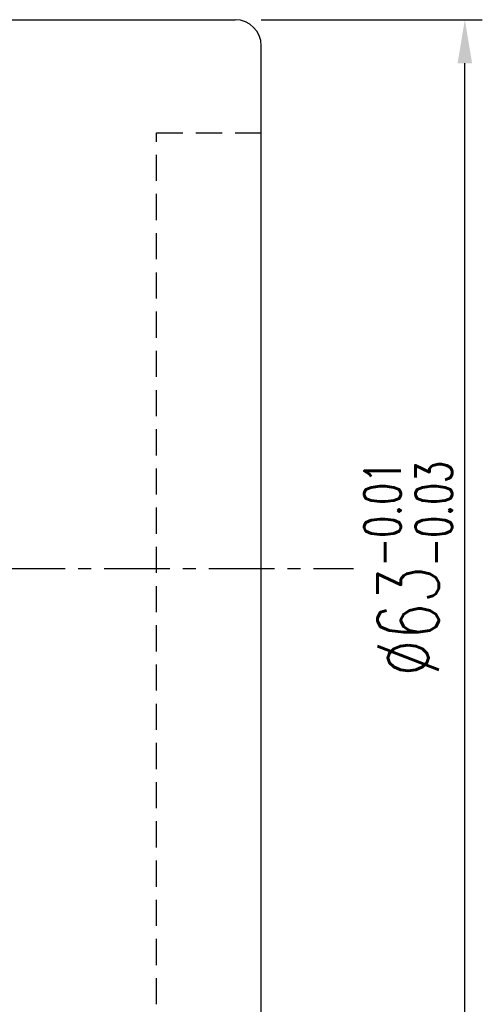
# Model space of a CAD drawing. Extents: x 36 to 522, y 52 to 427.
# Tile 47 of 48: x 223 to 250, y 88 to 145. Entities that reach past the tile are written whole.
import ezdxf

# ---------------------------------------------------------------- set-up
doc = ezdxf.new("R2010")
doc.units = 0
doc.header["$LTSCALE"] = 3
doc.header["$MEASUREMENT"] = 0
doc.header["$PDMODE"] = 1
doc.linetypes.add('CENTER', pattern=[2, 1.25, -0.25, 0.25, -0.25])
doc.linetypes.add('DASHED', pattern=[0.75, 0.5, -0.25])
doc.layers.get('DEFPOINTS').update_dxf_attribs({"linetype": 'CONTINUOUS'})
for name, color, linetype in [('CL', 1, 'CENTER'), ('DIM', 4, 'CONTINUOUS'), ('HID', 2, 'DASHED'), ('OUT', 3, 'CONTINUOUS')]:
    doc.layers.add(name, color=color, linetype=linetype)
doc.styles.add('DIM-7', font='SIMPLEX.shx', dxfattribs={"width": 0.7, "bigfont": 'chineset.shx'})
doc.dimstyles.new('CNS', dxfattribs={"dimtxt": 3.5, "dimasz": 2.5, "dimexe": 1, "dimexo": 1.5, "dimgap": 0.09, "dimtad": 0, "dimdsep": 46, "dimtxsty": 'DIM-7', "dimcen": 0.09, "dimclrd": 1, "dimclre": 1, "dimclrt": 4, "dimadec": 0, "dimazin": 0, "dimtfac": 1, "dimtix": 1, "dimtmove": 2, "dimatfit": 3, "dimfxl": 1, "dimtvp": 0.971429, "dimtolj": 1, "dimarcsym": 0})

# ---------------------------------------------------------------- blocks, each defined once
blk = doc.blocks.new('*D10')
at = {"layer": 'DEFPOINTS', "color": 0, "transparency": 16777216}
for p in [(235.69, 144.814), (248.858, 144.814), (235.69, 81.814)]:
    blk.add_point(p, dxfattribs=at)
at = {"layer": 'DIM', "color": 4, "lineweight": -2, "transparency": 16777216}
for p, q in [((237.19, 144.814), (249.858, 144.814)), ((248.858, 84.314), (248.858, 142.314)), ((237.19, 81.814), (249.858, 81.814))]:
    blk.add_line(p, q, dxfattribs=at)
at = {"layer": 'DIM', "color": 4, "transparency": 16777216}
for points in [[(248.442, 142.314), (249.275, 142.314), (248.858, 144.814)], [(248.442, 84.314), (249.275, 84.314), (248.858, 81.814)]]:
    blk.add_solid(points, dxfattribs=at)
at = {"layer": 'DIM', "color": 4, "transparency": 16777216, "insert": (245.608, 113.314), "char_height": 3.5, "attachment_point": 5, "rotation": 90, "style": 'DIM-7'}
blk.add_mtext('\\A1;%%C63{\\H2.100000;\\S-0.01^ -0.03;}', dxfattribs=at)

msp = doc.modelspace()

# ---------------------------------------------------------------- linework, layer by layer
at = {"layer": 'CL', "color": 7}
msp.add_line((168.19, 113.314), (242.471, 113.314), dxfattribs=at)
at = {"layer": 'HID', "color": 7}
for p, q in [((231.19, 138.314), (237.19, 138.314)), ((231.19, 88.314), (231.19, 138.314))]:
    msp.add_line(p, q, dxfattribs=at)
at = {"layer": 'OUT', "color": 7}
for p, q in [((184.19, 144.814), (235.69, 144.814)), ((237.19, 83.314), (237.19, 143.314))]:
    msp.add_line(p, q, dxfattribs=at)
msp.add_arc((235.69, 143.314), 1.5, 0, 90, dxfattribs=at)

# ---------------------------------------------------------------- dimensions: what is measured, and where the dimension line sits
at = {"layer": 'DIM', "color": 7}
dim = msp.add_linear_dim(base=(248.858, 144.814), p1=(235.69, 81.814), p2=(235.69, 144.814), angle=90, text='%%C<>', dimstyle='CNS', override={"dimgap": 0.8, "dimtad": 1, "dimclrd": 4, "dimclre": 4, "dimtol": 1, "dimlim": 0, "dimtp": -0.01, "dimtm": 0.03, "dimtfac": 0.6, "dimtmove": 0}, dxfattribs=at)
dim.commit()
dim.dimension.update_dxf_attribs({"geometry": '*D10', "text_midpoint": (245.608, 113.314)})

doc.saveas('drawing.dxf')
